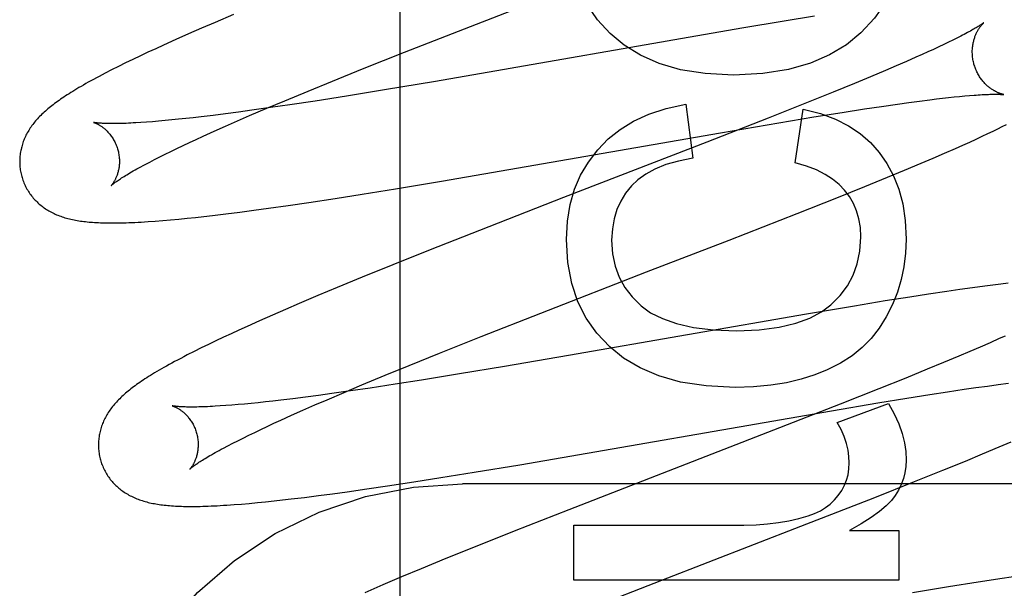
# Model space of a CAD drawing. Header units: inches. Extents: x 0 to 268, y 0 to 174.
# Tile 47 of 92: x 90.963 to 91.161, y 88.254 to 88.368. Entities that reach past the tile are written whole.
import ezdxf

# ---------------------------------------------------------------- set-up
doc = ezdxf.new("R2010")
doc.units = ezdxf.units.IN
doc.header["$LTSCALE"] = 14.749625
doc.header["$MEASUREMENT"] = 0
doc.linetypes.add('HIDDEN', pattern=[0.2, 0.1, -0.1])
doc.layers.add('DEFAULT_2', color=8, linetype='HIDDEN')

msp = doc.modelspace()

# ---------------------------------------------------------------- linework, layer by layer
at = {"layer": 'DEFAULT_2', "color": 8, "linetype": 'HIDDEN'}
for p, q in [((91.03969, 84.80595), (91.03969, 90.30645)), ((91.05255, 88.366), (91.08048, 88.37683)), ((91.00625, 88.36883), (91.00255, 88.36726)), ((91.12272, 88.36849), (91.11666, 88.36751)), ((90.99985, 88.3661), (90.99724, 88.36495)), ((91.00255, 88.36726), (90.99985, 88.3661)), ((91.04055, 88.36129), (91.05255, 88.366)), ((91.10819, 88.36609), (91.04674, 88.35544)), ((91.11666, 88.36751), (91.10819, 88.36609)), ((90.99469, 88.36383), (90.99224, 88.36272)), ((90.99724, 88.36495), (90.99469, 88.36383)), ((91.1505, 88.36371), (91.14961, 88.36328)), ((91.15132, 88.36412), (91.1505, 88.36371)), ((91.15208, 88.36451), (91.15132, 88.36412)), ((90.99065, 88.362), (90.9891, 88.36128)), ((90.99224, 88.36272), (90.99065, 88.362)), ((91.14661, 88.36186), (91.14549, 88.36135)), ((91.14767, 88.36235), (91.14661, 88.36186)), ((91.14867, 88.36283), (91.14767, 88.36235)), ((91.14961, 88.36328), (91.14867, 88.36283)), ((90.98608, 88.35985), (90.98461, 88.35914)), ((90.98758, 88.36056), (90.98608, 88.35985)), ((90.9891, 88.36128), (90.98758, 88.36056)), ((91.03214, 88.35794), (91.04055, 88.36129)), ((91.1431, 88.36028), (91.14117, 88.35943)), ((91.14432, 88.36083), (91.1431, 88.36028)), ((91.14549, 88.36135), (91.14432, 88.36083)), ((90.98319, 88.35844), (90.98182, 88.35775)), ((90.98461, 88.35914), (90.98319, 88.35844)), ((91.02607, 88.35549), (91.03214, 88.35794)), ((91.13913, 88.35855), (91.13698, 88.35763)), ((91.14117, 88.35943), (91.13913, 88.35855)), ((90.98182, 88.35775), (90.98053, 88.35709)), ((91.13395, 88.35636), (91.13075, 88.35503)), ((91.13698, 88.35763), (91.13395, 88.35636)), ((91.0212, 88.3535), (91.02607, 88.35549)), ((91.04674, 88.35544), (91.03655, 88.35374)), ((91.13075, 88.35503), (91.12651, 88.3533)), ((91.01652, 88.35156), (91.0212, 88.3535)), ((91.02891, 88.3525), (91.02261, 88.35151)), ((91.03655, 88.35374), (91.02891, 88.3525)), ((91.12651, 88.3533), (91.12112, 88.35113)), ((91.14589, 88.35176), (91.14719, 88.35192)), ((91.14719, 88.35192), (91.14845, 88.35207)), ((91.14845, 88.35207), (91.14964, 88.3522)), ((91.14964, 88.3522), (91.15078, 88.35232)), ((91.15078, 88.35232), (91.15186, 88.35243)), ((91.15186, 88.35243), (91.15288, 88.35253)), ((91.15288, 88.35253), (91.15384, 88.35261)), ((91.00949, 88.34858), (91.01293, 88.35005)), ((91.01369, 88.35018), (91.00996, 88.34966)), ((91.01293, 88.35005), (91.01652, 88.35156)), ((91.01757, 88.35075), (91.01369, 88.35018)), ((91.02261, 88.35151), (91.01757, 88.35075)), ((91.09694, 88.35091), (91.09835, 88.34004)), ((91.12112, 88.35113), (91.11346, 88.34809)), ((91.12832, 88.34923), (91.13278, 88.34992)), ((91.13278, 88.34992), (91.13617, 88.35043)), ((91.13617, 88.35043), (91.13938, 88.35089)), ((91.13938, 88.35089), (91.14166, 88.35121)), ((91.14166, 88.35121), (91.14383, 88.3515)), ((91.14383, 88.3515), (91.14589, 88.35176)), ((90.9967, 88.348), (90.99525, 88.34785)), ((90.99819, 88.34816), (90.9967, 88.348)), ((90.99974, 88.34834), (90.99819, 88.34816)), ((91.00214, 88.34863), (90.99974, 88.34834)), ((91.00465, 88.34895), (91.00214, 88.34863)), ((91.00726, 88.34929), (91.00465, 88.34895)), ((91.00702, 88.34751), (91.00949, 88.34858)), ((91.00996, 88.34966), (91.00726, 88.34929)), ((91.11346, 88.34809), (91.10114, 88.34327)), ((91.11562, 88.34716), (91.12264, 88.34832)), ((91.11886, 88.33912), (91.12051, 88.34987)), ((91.12264, 88.34832), (91.12832, 88.34923)), ((90.98882, 88.34727), (90.9877, 88.3472)), ((90.99, 88.34736), (90.98882, 88.34727)), ((90.99123, 88.34746), (90.99, 88.34736)), ((90.99252, 88.34758), (90.99123, 88.34746)), ((90.99386, 88.34771), (90.99252, 88.34758)), ((90.99525, 88.34785), (90.99386, 88.34771)), ((91.00235, 88.34545), (91.00464, 88.34646)), ((91.00464, 88.34646), (91.00702, 88.34751)), ((91.10388, 88.34516), (91.11562, 88.34716)), ((91.15855, 88.34549), (91.15951, 88.34596)), ((91.15951, 88.34596), (91.16041, 88.34641)), ((91.16041, 88.34641), (91.16124, 88.34684)), ((90.99877, 88.34382), (91.00017, 88.34446)), ((91.00017, 88.34446), (91.00235, 88.34545)), ((91.04793, 88.33545), (91.10388, 88.34516)), ((91.15518, 88.3439), (91.15639, 88.34446)), ((91.15639, 88.34446), (91.15751, 88.34499)), ((91.15751, 88.34499), (91.15855, 88.34549)), ((90.99369, 88.34142), (90.99488, 88.342)), ((90.99488, 88.342), (90.99613, 88.34259)), ((90.99613, 88.34259), (90.99743, 88.3432)), ((90.99743, 88.3432), (90.99877, 88.34382)), ((91.10114, 88.34327), (91.07241, 88.33215)), ((91.14882, 88.34105), (91.15103, 88.34202)), ((91.15103, 88.34202), (91.15247, 88.34267)), ((91.15247, 88.34267), (91.15387, 88.3433)), ((91.15387, 88.3433), (91.15518, 88.3439)), ((90.99043, 88.3398), (90.99147, 88.34032)), ((90.99147, 88.34032), (90.99255, 88.34086)), ((90.99255, 88.34086), (90.99369, 88.34142)), ((91.14414, 88.33905), (91.14652, 88.34006)), ((91.14652, 88.34006), (91.14882, 88.34105)), ((90.98855, 88.33881), (90.98946, 88.33929)), ((90.98946, 88.33929), (90.99043, 88.3398)), ((91.14083, 88.33766), (91.14414, 88.33905)), ((91.13287, 88.3344), (91.13738, 88.33624)), ((91.13738, 88.33624), (91.14083, 88.33766)), ((91.03876, 88.33393), (91.04793, 88.33545)), ((91.12722, 88.33213), (91.13287, 88.3344)), ((91.02663, 88.33199), (91.03206, 88.33285)), ((91.03206, 88.33285), (91.03876, 88.33393)), ((91.07241, 88.33215), (91.05557, 88.32558)), ((91.11928, 88.32899), (91.12722, 88.33213)), ((91.01325, 88.33002), (91.01724, 88.33059)), ((91.01724, 88.33059), (91.02134, 88.33119)), ((91.02134, 88.33119), (91.02663, 88.33199)), ((90.99693, 88.32801), (90.99861, 88.32818)), ((90.99861, 88.32818), (91.00032, 88.32837)), ((91.00032, 88.32837), (91.00206, 88.32857)), ((91.00206, 88.32857), (91.00474, 88.3289)), ((91.00474, 88.3289), (91.0075, 88.32925)), ((91.0075, 88.32925), (91.01034, 88.32962)), ((91.01034, 88.32962), (91.01325, 88.33002)), ((91.10562, 88.32365), (91.11928, 88.32899)), ((90.99055, 88.32744), (90.99207, 88.32756)), ((90.99207, 88.32756), (90.99365, 88.32769)), ((90.99365, 88.32769), (90.99527, 88.32784)), ((90.99527, 88.32784), (90.99693, 88.32801)), ((91.05557, 88.32558), (91.04569, 88.32168)), ((91.08909, 88.31726), (91.10562, 88.32365)), ((91.04569, 88.32168), (91.03823, 88.3187)), ((91.03823, 88.3187), (91.03204, 88.31619)), ((91.06789, 88.30903), (91.08909, 88.31726)), ((91.03204, 88.31619), (91.02705, 88.31413)), ((91.15692, 88.31443), (91.15446, 88.3141)), ((91.15853, 88.31464), (91.15692, 88.31443)), ((91.16011, 88.31483), (91.15853, 88.31464)), ((91.16161, 88.31501), (91.16011, 88.31483)), ((91.02318, 88.31252), (91.01943, 88.31093)), ((91.02705, 88.31413), (91.02318, 88.31252)), ((91.14563, 88.31281), (91.14185, 88.31223)), ((91.14927, 88.31336), (91.14563, 88.31281)), ((91.15191, 88.31374), (91.14927, 88.31336)), ((91.15446, 88.3141), (91.15191, 88.31374)), ((91.01943, 88.31093), (91.0167, 88.30976)), ((91.1308, 88.31044), (91.12113, 88.30881)), ((91.13694, 88.31145), (91.1308, 88.31044)), ((91.14185, 88.31223), (91.13694, 88.31145)), ((91.01404, 88.30861), (91.01146, 88.30747)), ((91.0167, 88.30976), (91.01404, 88.30861)), ((91.05593, 88.30433), (91.06789, 88.30903)), ((91.12113, 88.30881), (91.0734, 88.3005)), ((91.01146, 88.30747), (91.00896, 88.30635)), ((91.00576, 88.30489), (91.00422, 88.30418)), ((91.00734, 88.30562), (91.00576, 88.30489)), ((91.00896, 88.30635), (91.00734, 88.30562)), ((91.00125, 88.30276), (90.99979, 88.30205)), ((91.00272, 88.30347), (91.00125, 88.30276)), ((91.00422, 88.30418), (91.00272, 88.30347)), ((91.04755, 88.30099), (91.05593, 88.30433)), ((91.15795, 88.30307), (91.15597, 88.30221)), ((91.15981, 88.3039), (91.15795, 88.30307)), ((91.16099, 88.30443), (91.15981, 88.3039)), ((90.99836, 88.30134), (90.99698, 88.30063)), ((90.99979, 88.30205), (90.99836, 88.30134)), ((91.0415, 88.29855), (91.04755, 88.30099)), ((91.15388, 88.30131), (91.15169, 88.30038)), ((91.15597, 88.30221), (91.15388, 88.30131)), ((91.03666, 88.29657), (91.0415, 88.29855)), ((91.0734, 88.3005), (91.06059, 88.29832)), ((91.14861, 88.2991), (91.14536, 88.29776)), ((91.15169, 88.30038), (91.14861, 88.2991)), ((91.05156, 88.29682), (91.04394, 88.29559)), ((91.06059, 88.29832), (91.05156, 88.29682)), ((91.14536, 88.29776), (91.14108, 88.29601)), ((91.02843, 88.29313), (91.032, 88.29464)), ((91.032, 88.29464), (91.03666, 88.29657)), ((91.03869, 88.29477), (91.03363, 88.294)), ((91.04394, 88.29559), (91.03869, 88.29477)), ((91.14108, 88.29601), (91.13563, 88.29383)), ((91.15741, 88.29441), (91.15959, 88.2947)), ((91.15959, 88.2947), (91.16164, 88.29497)), ((91.02599, 88.2929), (91.02328, 88.29253)), ((91.02501, 88.29167), (91.02843, 88.29313)), ((91.02974, 88.29343), (91.02599, 88.2929)), ((91.03363, 88.294), (91.02974, 88.29343)), ((91.13563, 88.29383), (91.12793, 88.29078)), ((91.14126, 88.29198), (91.14588, 88.29271)), ((91.14588, 88.29271), (91.14939, 88.29325)), ((91.14939, 88.29325), (91.15274, 88.29375)), ((91.15274, 88.29375), (91.15513, 88.29409)), ((91.15513, 88.29409), (91.15741, 88.29441)), ((91.00716, 88.29068), (91.00592, 88.29058)), ((91.00846, 88.2908), (91.00716, 88.29068)), ((91.00981, 88.29093), (91.00846, 88.2908)), ((91.01121, 88.29107), (91.00981, 88.29093)), ((91.01266, 88.29123), (91.01121, 88.29107)), ((91.01417, 88.29139), (91.01266, 88.29123)), ((91.01572, 88.29157), (91.01417, 88.29139)), ((91.01814, 88.29187), (91.01572, 88.29157)), ((91.02066, 88.29218), (91.01814, 88.29187)), ((91.02328, 88.29253), (91.02066, 88.29218)), ((91.02255, 88.29061), (91.02501, 88.29167)), ((91.12793, 88.29078), (91.11451, 88.28554)), ((91.12613, 88.28947), (91.13542, 88.29103)), ((91.12733, 88.28712), (91.13758, 88.29093)), ((91.13542, 88.29103), (91.14126, 88.29198)), ((91.00474, 88.29049), (91.00361, 88.29041)), ((91.00592, 88.29058), (91.00474, 88.29049)), ((91.01791, 88.28856), (91.02018, 88.28957)), ((91.02018, 88.28957), (91.02255, 88.29061)), ((91.06368, 88.27865), (91.12613, 88.28947)), ((91.01302, 88.28632), (91.01436, 88.28694)), ((91.01436, 88.28694), (91.01575, 88.28757)), ((91.01575, 88.28757), (91.01791, 88.28856)), ((91.00932, 88.28455), (91.0105, 88.28512)), ((91.0105, 88.28512), (91.01174, 88.28571)), ((91.01174, 88.28571), (91.01302, 88.28632)), ((91.11451, 88.28554), (91.07347, 88.26962)), ((91.00513, 88.28244), (91.00609, 88.28294)), ((91.00609, 88.28294), (91.00711, 88.28346)), ((91.00711, 88.28346), (91.00819, 88.28399)), ((91.00819, 88.28399), (91.00932, 88.28455)), ((91.1598, 88.2822), (91.16219, 88.28322)), ((91.00422, 88.28196), (91.00513, 88.28244)), ((91.153, 88.27938), (91.15647, 88.28081)), ((91.15647, 88.28081), (91.1598, 88.2822)), ((91.14848, 88.27754), (91.153, 88.27938)), ((91.04782, 88.27605), (91.05452, 88.27713)), ((91.05452, 88.27713), (91.06368, 88.27865)), ((91.14279, 88.27525), (91.14848, 88.27754)), ((91.03711, 88.27439), (91.04239, 88.2752)), ((91.04239, 88.2752), (91.04782, 88.27605)), ((91.13482, 88.2721), (91.14279, 88.27525)), ((91.02611, 88.27283), (91.02901, 88.27322)), ((91.02901, 88.27322), (91.033, 88.27379)), ((91.033, 88.27379), (91.03711, 88.27439)), ((91.52719, 88.27478), (91.05219, 88.27478)), ((91.00942, 88.2709), (91.01104, 88.27105)), ((91.01104, 88.27105), (91.0127, 88.27121)), ((91.0127, 88.27121), (91.01438, 88.27139)), ((91.01438, 88.27139), (91.01609, 88.27158)), ((91.01609, 88.27158), (91.01783, 88.27178)), ((91.01783, 88.27178), (91.02051, 88.2721)), ((91.02051, 88.2721), (91.02327, 88.27245)), ((91.02327, 88.27245), (91.02611, 88.27283)), ((91.12001, 88.26632), (91.13482, 88.2721)), ((91.00636, 88.27065), (91.00785, 88.27077)), ((91.00785, 88.27077), (91.00942, 88.2709)), ((91.07347, 88.26962), (91.06251, 88.2653)), ((91.06251, 88.2653), (91.05505, 88.26232)), ((91.07447, 88.25551), (91.07447, 88.26656)), ((91.07447, 88.26656), (91.1086, 88.26656)), ((91.09216, 88.25554), (91.12001, 88.26632)), ((91.12978, 88.26545), (91.13967, 88.26545)), ((91.13967, 88.26545), (91.13967, 88.25551)), ((91.05505, 88.26232), (91.04886, 88.25982)), ((91.04886, 88.25982), (91.04385, 88.25776)), ((91.04385, 88.25776), (91.03997, 88.25615)), ((91.03997, 88.25615), (91.03621, 88.25456)), ((91.13967, 88.25551), (91.07447, 88.25551)), ((91.07774, 88.24992), (91.09216, 88.25554)), ((91.1556, 88.25512), (91.14963, 88.25415)), ((91.16036, 88.25586), (91.1556, 88.25512)), ((91.16401, 88.25641), (91.16036, 88.25586)), ((91.03621, 88.25456), (91.03256, 88.253)), ((91.14963, 88.25415), (91.14241, 88.25295))]:
    msp.add_line(p, q, dxfattribs=at)
for points in [[(91.08178, 88.36503), (91.07921, 88.36781), (91.07707, 88.37094), (91.07537, 88.37437), (91.07411, 88.37825), (91.07332, 88.38272), (91.073, 88.38774)], [(91.14114, 88.38713), (91.14083, 88.38254), (91.14004, 88.37837), (91.13878, 88.37466), (91.13704, 88.37129), (91.13479, 88.36811), (91.13204, 88.36517)], [(91.15668, 88.36719), (91.15667, 88.36719), (91.15666, 88.36717), (91.15664, 88.36716), (91.1566, 88.36713), (91.15656, 88.3671), (91.15651, 88.36706), (91.15645, 88.36702), (91.15638, 88.36697), (91.1563, 88.36691), (91.1562, 88.36685), (91.1561, 88.36678), (91.15598, 88.3667), (91.15585, 88.36662), (91.1557, 88.36652), (91.15554, 88.36642), (91.15537, 88.36632), (91.15518, 88.3662), (91.15498, 88.36608), (91.15476, 88.36595), (91.15452, 88.36582), (91.15427, 88.36568), (91.154, 88.36553), (91.15372, 88.36538), (91.15343, 88.36522), (91.15312, 88.36505), (91.15279, 88.36487), (91.15244, 88.3647), (91.15208, 88.36451)], [(91.15473, 88.3589), (91.15468, 88.3591), (91.15463, 88.35933), (91.15458, 88.35957), (91.15453, 88.3598), (91.15449, 88.36004), (91.15446, 88.36027), (91.15444, 88.36051), (91.15442, 88.36074), (91.15441, 88.36097), (91.1544, 88.3612), (91.1544, 88.36143), (91.1544, 88.36166), (91.15442, 88.36188), (91.15443, 88.3621), (91.15445, 88.36232), (91.15448, 88.36253), (91.15451, 88.36274), (91.15454, 88.36295), (91.15458, 88.36315), (91.15462, 88.36334), (91.15467, 88.36353), (91.15472, 88.36372), (91.15477, 88.3639), (91.15482, 88.36407), (91.15488, 88.36424), (91.15493, 88.36441), (91.15499, 88.36457), (91.15506, 88.36472), (91.15512, 88.36487), (91.15518, 88.36502), (91.15525, 88.36516), (91.15531, 88.36529), (91.15538, 88.36542), (91.15545, 88.36554), (91.15551, 88.36566), (91.15558, 88.36578), (91.15564, 88.36589), (91.15571, 88.36599), (91.15578, 88.3661), (91.15584, 88.36619), (91.1559, 88.36629), (91.15597, 88.36637), (91.15603, 88.36646), (91.15609, 88.36654), (91.15615, 88.36661), (91.15621, 88.36669), (91.15626, 88.36675), (91.15632, 88.36682), (91.15637, 88.36687), (91.15642, 88.36693), (91.15646, 88.36698), (91.1565, 88.36702), (91.15654, 88.36706), (91.15658, 88.36709), (91.15661, 88.36712), (91.15663, 88.36715), (91.15665, 88.36717), (91.15667, 88.36718), (91.15668, 88.36719), (91.15668, 88.3672)], [(91.10652, 88.35668), (91.10086, 88.35701), (91.09587, 88.35778), (91.09159, 88.35902), (91.08789, 88.36067), (91.0846, 88.36267), (91.08178, 88.36503)], [(91.13204, 88.36517), (91.12915, 88.36278), (91.12577, 88.36076), (91.12194, 88.35908), (91.11751, 88.35781), (91.11236, 88.35702), (91.10652, 88.35668)], [(91.16068, 88.3528), (91.16069, 88.3528), (91.16068, 88.3528), (91.16066, 88.3528), (91.16064, 88.35281), (91.16061, 88.35282), (91.16057, 88.35282), (91.16053, 88.35283), (91.16048, 88.35285), (91.16043, 88.35286), (91.16037, 88.35288), (91.16031, 88.35289), (91.16024, 88.35292), (91.16016, 88.35294), (91.16008, 88.35297), (91.16, 88.353), (91.15991, 88.35303), (91.15982, 88.35306), (91.15973, 88.3531), (91.15963, 88.35314), (91.15953, 88.35318), (91.15943, 88.35323), (91.15932, 88.35328), (91.15922, 88.35333), (91.1591, 88.35339), (91.15899, 88.35345), (91.15888, 88.35352), (91.15876, 88.35358), (91.15864, 88.35366), (91.15851, 88.35373), (91.15839, 88.35381), (91.15826, 88.3539), (91.15813, 88.35399), (91.158, 88.35409), (91.15787, 88.35419), (91.15774, 88.35429), (91.1576, 88.35441), (91.15747, 88.35452), (91.15733, 88.35464), (91.15719, 88.35477), (91.15706, 88.35491), (91.15692, 88.35505), (91.15678, 88.35519), (91.15665, 88.35534), (91.15651, 88.3555), (91.15638, 88.35567), (91.15625, 88.35583), (91.15612, 88.35601), (91.15599, 88.35619), (91.15587, 88.35637), (91.15575, 88.35656), (91.15563, 88.35676), (91.15552, 88.35696), (91.15541, 88.35716), (91.15531, 88.35737), (91.15521, 88.35759), (91.15512, 88.3578), (91.15503, 88.35802), (91.15494, 88.35824), (91.15487, 88.35847), (91.15479, 88.3587), (91.15473, 88.3589)], [(90.98053, 88.35709), (90.97992, 88.35677), (90.97932, 88.35645), (90.97875, 88.35615), (90.97819, 88.35585), (90.97766, 88.35555), (90.97714, 88.35527), (90.97665, 88.35499), (90.97617, 88.35472), (90.97571, 88.35445), (90.97526, 88.35419), (90.97484, 88.35394), (90.97443, 88.35369), (90.97403, 88.35345), (90.97364, 88.35321), (90.97327, 88.35297), (90.97291, 88.35274), (90.97256, 88.35252), (90.97222, 88.35229), (90.97189, 88.35207), (90.97157, 88.35185), (90.97126, 88.35163), (90.97096, 88.35142), (90.97066, 88.3512), (90.97037, 88.35099), (90.97009, 88.35078), (90.96982, 88.35057), (90.96955, 88.35035), (90.96929, 88.35014), (90.96903, 88.34993), (90.96878, 88.34971)], [(91.15384, 88.35261), (91.15474, 88.35268), (91.15517, 88.35271), (91.15558, 88.35274), (91.15597, 88.35277), (91.15635, 88.35279), (91.1567, 88.35281), (91.15703, 88.35282), (91.15734, 88.35284), (91.15764, 88.35285), (91.15792, 88.35286), (91.15818, 88.35286), (91.15843, 88.35287), (91.15866, 88.35287), (91.15888, 88.35287), (91.15909, 88.35287), (91.15928, 88.35287), (91.15946, 88.35287), (91.15963, 88.35287), (91.15978, 88.35286), (91.15992, 88.35286), (91.16005, 88.35285), (91.16016, 88.35285), (91.16026, 88.35284), (91.16035, 88.35283), (91.16043, 88.35283), (91.1605, 88.35282), (91.16056, 88.35282), (91.1606, 88.35281), (91.16064, 88.35281), (91.16066, 88.3528), (91.16068, 88.3528), (91.16068, 88.3528)], [(91.07932, 88.34176), (91.0814, 88.34392), (91.0838, 88.34583), (91.08647, 88.34749), (91.08951, 88.3489), (91.09301, 88.35004), (91.09694, 88.35091)], [(90.96878, 88.34971), (90.96853, 88.3495), (90.96829, 88.34928), (90.96806, 88.34907), (90.96783, 88.34885), (90.9676, 88.34863), (90.96738, 88.34841), (90.96717, 88.34818), (90.96696, 88.34796), (90.96676, 88.34773), (90.96656, 88.34751), (90.96637, 88.34728), (90.96619, 88.34705), (90.96601, 88.34681), (90.96583, 88.34658), (90.96566, 88.34635), (90.9655, 88.34611), (90.96534, 88.34587), (90.96519, 88.34562), (90.96505, 88.34538), (90.96491, 88.34513), (90.96477, 88.34488), (90.96464, 88.34464), (90.96452, 88.34439), (90.96441, 88.34414), (90.9643, 88.34389), (90.9642, 88.34364), (90.9641, 88.34338), (90.96401, 88.34313), (90.96393, 88.34288), (90.96385, 88.34262), (90.96378, 88.34236), (90.96371, 88.3421), (90.96365, 88.34183), (90.96359, 88.34157), (90.96354, 88.3413), (90.9635, 88.34103), (90.96346, 88.34076), (90.96343, 88.34049), (90.96341, 88.34021), (90.96339, 88.33994), (90.96338, 88.33966), (90.96338, 88.33939), (90.96338, 88.33911), (90.96339, 88.33883), (90.96341, 88.33855), (90.96343, 88.33828), (90.96346, 88.338), (90.9635, 88.33772), (90.96355, 88.33745), (90.9636, 88.33717), (90.96366, 88.3369), (90.96372, 88.33663), (90.96378, 88.3364)], [(91.12051, 88.34987), (91.12393, 88.34899), (91.12697, 88.34788), (91.1296, 88.34654), (91.1319, 88.34498), (91.13395, 88.3432), (91.13572, 88.3412)], [(90.97821, 88.34722), (90.9782, 88.34722), (90.97819, 88.34722), (90.97819, 88.34722), (90.97821, 88.34722), (90.97823, 88.34721), (90.97826, 88.3472), (90.97829, 88.34719), (90.97834, 88.34718), (90.97839, 88.34716), (90.97844, 88.34714), (90.9785, 88.34712), (90.97857, 88.34709), (90.97864, 88.34706), (90.97872, 88.34703), (90.9788, 88.34699), (90.97889, 88.34695), (90.97898, 88.34691), (90.97907, 88.34686), (90.97917, 88.34681), (90.97927, 88.34675), (90.97937, 88.34669), (90.97948, 88.34662), (90.97959, 88.34655), (90.9797, 88.34648), (90.97982, 88.3464), (90.97994, 88.34632), (90.98006, 88.34623), (90.98018, 88.34613), (90.9803, 88.34603), (90.98043, 88.34593), (90.98056, 88.34581), (90.98069, 88.34569), (90.98082, 88.34557), (90.98095, 88.34544), (90.98108, 88.3453), (90.98121, 88.34515), (90.98134, 88.345), (90.98147, 88.34484), (90.9816, 88.34468), (90.98173, 88.3445), (90.98186, 88.34432), (90.98198, 88.34413), (90.98211, 88.34394), (90.98222, 88.34374), (90.98234, 88.34354), (90.98245, 88.34333), (90.98255, 88.34311), (90.98265, 88.34289), (90.98275, 88.34266), (90.98283, 88.34243), (90.98292, 88.3422), (90.98299, 88.34196), (90.98305, 88.34175)], [(90.9877, 88.3472), (90.98665, 88.34713), (90.98614, 88.34711), (90.98565, 88.34708), (90.98518, 88.34706), (90.98472, 88.34704), (90.98427, 88.34703), (90.98385, 88.34701), (90.98344, 88.347), (90.98304, 88.34699), (90.98266, 88.34699), (90.9823, 88.34699), (90.98195, 88.34699), (90.98162, 88.34699), (90.98131, 88.34699), (90.98101, 88.347), (90.98073, 88.347), (90.98047, 88.34701), (90.98022, 88.34702), (90.97999, 88.34703), (90.97977, 88.34705), (90.97957, 88.34706), (90.97939, 88.34707), (90.97922, 88.34709), (90.97906, 88.3471), (90.97892, 88.34712), (90.9788, 88.34713), (90.97868, 88.34714), (90.97858, 88.34716), (90.97849, 88.34717), (90.97841, 88.34718), (90.97835, 88.34719), (90.9783, 88.3472), (90.97825, 88.34721), (90.97822, 88.34722), (90.97821, 88.34722)], [(90.98305, 88.34175), (90.98311, 88.34154), (90.98317, 88.3413), (90.98322, 88.34106), (90.98326, 88.34082), (90.98329, 88.34057), (90.98332, 88.34033), (90.98335, 88.34009), (90.98336, 88.33985), (90.98337, 88.33962), (90.98337, 88.33939), (90.98337, 88.33916), (90.98336, 88.33894), (90.98334, 88.33872), (90.98332, 88.3385), (90.9833, 88.33829), (90.98327, 88.33809), (90.98323, 88.33789), (90.98319, 88.3377), (90.98315, 88.33751), (90.98311, 88.33733), (90.98306, 88.33716), (90.98301, 88.33699), (90.98296, 88.33683), (90.98291, 88.33667), (90.98285, 88.33652), (90.9828, 88.33637), (90.98274, 88.33624), (90.98268, 88.3361), (90.98262, 88.33598), (90.98256, 88.33585), (90.98251, 88.33574), (90.98245, 88.33563), (90.98239, 88.33552), (90.98233, 88.33542), (90.98228, 88.33533), (90.98222, 88.33524), (90.98217, 88.33515), (90.98211, 88.33507), (90.98206, 88.335), (90.98202, 88.33493), (90.98197, 88.33487), (90.98193, 88.33481), (90.98189, 88.33476), (90.98185, 88.33471), (90.98181, 88.33467), (90.98178, 88.33464), (90.98176, 88.33461), (90.98174, 88.33459), (90.98172, 88.33457), (90.98171, 88.33456), (90.98171, 88.33456)], [(91.073, 88.32377), (91.07321, 88.32743), (91.07376, 88.3308), (91.07464, 88.33383), (91.07586, 88.33663), (91.07742, 88.33928), (91.07932, 88.34176)], [(91.09835, 88.34004), (91.09545, 88.33948), (91.09291, 88.33877), (91.09074, 88.33788), (91.0889, 88.33687), (91.08734, 88.33575), (91.08607, 88.33452)], [(91.13572, 88.3412), (91.13728, 88.33899), (91.13859, 88.33653), (91.13965, 88.33386), (91.14045, 88.33089), (91.14094, 88.32754), (91.14114, 88.32384)], [(90.98171, 88.33456), (90.98172, 88.33457), (90.98174, 88.33458), (90.98176, 88.3346), (90.98179, 88.33463), (90.98183, 88.33467), (90.98188, 88.33471), (90.98194, 88.33476), (90.98201, 88.33482), (90.98209, 88.33488), (90.98219, 88.33496), (90.98229, 88.33503), (90.98241, 88.33512), (90.98254, 88.33522), (90.98268, 88.33532), (90.98283, 88.33543), (90.983, 88.33554), (90.98318, 88.33567), (90.98338, 88.3358), (90.98359, 88.33594), (90.98382, 88.33609), (90.98406, 88.33624), (90.98431, 88.3364), (90.98458, 88.33657), (90.98487, 88.33674), (90.98517, 88.33692), (90.98548, 88.33711), (90.98581, 88.3373), (90.98616, 88.3375), (90.98652, 88.3377), (90.9869, 88.33791), (90.98729, 88.33813), (90.98769, 88.33835), (90.98811, 88.33858), (90.98855, 88.33881)], [(91.12874, 88.33366), (91.12767, 88.33479), (91.12637, 88.33584), (91.12487, 88.33681), (91.12314, 88.3377), (91.12113, 88.33846), (91.11886, 88.33912)], [(90.96378, 88.3364), (90.96385, 88.33617), (90.96393, 88.3359), (90.96402, 88.33564), (90.96412, 88.33538), (90.96422, 88.33512), (90.96433, 88.33486), (90.96445, 88.33461), (90.96457, 88.33436), (90.9647, 88.33411), (90.96484, 88.33387), (90.96498, 88.33363), (90.96512, 88.3334), (90.96527, 88.33317), (90.96543, 88.33294), (90.96559, 88.33272), (90.96576, 88.3325), (90.96593, 88.33229), (90.9661, 88.33208), (90.96628, 88.33187), (90.96647, 88.33167), (90.96666, 88.33148), (90.96685, 88.33129), (90.96704, 88.33111), (90.96724, 88.33093), (90.96745, 88.33075), (90.96766, 88.33058), (90.96787, 88.33042), (90.96808, 88.33025), (90.96831, 88.3301), (90.96853, 88.32994), (90.96876, 88.32979), (90.969, 88.32964), (90.96924, 88.3295), (90.96949, 88.32936), (90.96974, 88.32923), (90.97, 88.3291), (90.97026, 88.32897), (90.97052, 88.32885), (90.97078, 88.32874), (90.97105, 88.32863), (90.97133, 88.32852), (90.9716, 88.32842), (90.97188, 88.32832), (90.97217, 88.32823), (90.97246, 88.32814), (90.97275, 88.32805), (90.97305, 88.32797), (90.97335, 88.32789), (90.97365, 88.32782), (90.97396, 88.32775), (90.97428, 88.32769), (90.97459, 88.32763), (90.97491, 88.32757), (90.97524, 88.32752), (90.97557, 88.32747), (90.9759, 88.32742), (90.97624, 88.32738), (90.97658, 88.32734), (90.97693, 88.3273), (90.97728, 88.32727), (90.97764, 88.32724), (90.97801, 88.32721), (90.97838, 88.32718), (90.97876, 88.32716), (90.97915, 88.32714), (90.97955, 88.32712), (90.97996, 88.32711), (90.98038, 88.3271), (90.98081, 88.32709), (90.98125, 88.32708), (90.9817, 88.32708), (90.98217, 88.32708), (90.98264, 88.32708), (90.98314, 88.32708), (90.98365, 88.32709), (90.98418, 88.32711), (90.98472, 88.32712), (90.98529, 88.32714), (90.98588, 88.32716), (90.98648, 88.32719), (90.98711, 88.32722), (90.98776, 88.32726), (90.98842, 88.3273), (90.98911, 88.32734), (90.99055, 88.32744)], [(91.08607, 88.33452), (91.08487, 88.33304), (91.08389, 88.33144), (91.08312, 88.32975), (91.08256, 88.32791), (91.08222, 88.32587), (91.08208, 88.32365)], [(91.13206, 88.32427), (91.13195, 88.32615), (91.13166, 88.32789), (91.1312, 88.32948), (91.13056, 88.33095), (91.12974, 88.33235), (91.12874, 88.33366)], [(91.12605, 88.31068), (91.12788, 88.31252), (91.12938, 88.31449), (91.13052, 88.31659), (91.13134, 88.31889), (91.13186, 88.32145), (91.13206, 88.32427)], [(91.08171, 88.30223), (91.07912, 88.30498), (91.07698, 88.30802), (91.0753, 88.3113), (91.07407, 88.31497), (91.07331, 88.31914), (91.073, 88.32377)], [(91.08208, 88.32365), (91.08228, 88.32092), (91.08278, 88.31843), (91.08359, 88.3162), (91.08472, 88.31417), (91.0862, 88.31225), (91.08801, 88.31048)], [(91.14114, 88.32384), (91.14102, 88.32103), (91.14069, 88.31832), (91.14014, 88.31573), (91.13938, 88.31321), (91.13838, 88.31071), (91.13715, 88.30824)], [(91.08801, 88.31048), (91.08988, 88.3091), (91.09224, 88.30792), (91.09507, 88.30691), (91.09846, 88.30615), (91.10249, 88.30568), (91.10713, 88.30548)], [(91.10713, 88.30548), (91.11169, 88.30568), (91.11565, 88.30617), (91.119, 88.30697), (91.12181, 88.30801), (91.12417, 88.30924), (91.12605, 88.31068)], [(91.13715, 88.30824), (91.13574, 88.30599), (91.13413, 88.30394), (91.13233, 88.30211), (91.13029, 88.30046), (91.12794, 88.29896), (91.1253, 88.29762)], [(90.99698, 88.30063), (90.99631, 88.30029), (90.99566, 88.29995), (90.99504, 88.29962), (90.99444, 88.2993), (90.99387, 88.29899), (90.99332, 88.29869), (90.99279, 88.29839), (90.99228, 88.29811), (90.99179, 88.29783), (90.99133, 88.29756), (90.99087, 88.29729), (90.99044, 88.29703), (90.99002, 88.29678), (90.98962, 88.29653), (90.98923, 88.29629), (90.98885, 88.29605), (90.98849, 88.29582), (90.98814, 88.29559), (90.9878, 88.29536), (90.98747, 88.29513), (90.98714, 88.29491), (90.98683, 88.29469), (90.98653, 88.29447), (90.98623, 88.29425), (90.98594, 88.29403), (90.98566, 88.29382), (90.98539, 88.2936), (90.98513, 88.29339), (90.98487, 88.29317), (90.98461, 88.29296)], [(91.10682, 88.29412), (91.101, 88.29444), (91.09588, 88.2952), (91.09152, 88.29642), (91.08777, 88.29803), (91.08448, 88.29996), (91.08171, 88.30223)], [(91.1253, 88.29762), (91.12281, 88.29662), (91.12009, 88.29578), (91.11715, 88.29508), (91.11397, 88.29456), (91.11052, 88.29425), (91.10682, 88.29412)], [(90.98461, 88.29296), (90.98436, 88.29274), (90.98412, 88.29253), (90.98388, 88.29231), (90.98365, 88.29209), (90.98343, 88.29187), (90.98321, 88.29165), (90.98299, 88.29143), (90.98278, 88.2912), (90.98258, 88.29098), (90.98238, 88.29075), (90.98219, 88.29052), (90.982, 88.29029), (90.98182, 88.29006), (90.98165, 88.28982), (90.98148, 88.28959), (90.98131, 88.28935), (90.98115, 88.28911), (90.981, 88.28886), (90.98085, 88.28862), (90.98071, 88.28837), (90.98058, 88.28812), (90.98045, 88.28787), (90.98033, 88.28762), (90.98021, 88.28737), (90.9801, 88.28712), (90.98, 88.28687), (90.9799, 88.28662), (90.97981, 88.28636), (90.97973, 88.28611), (90.97965, 88.28585), (90.97957, 88.28559), (90.9795, 88.28532), (90.97944, 88.28506), (90.97939, 88.28479), (90.97934, 88.28453), (90.97929, 88.28426), (90.97926, 88.28398), (90.97922, 88.28371), (90.9792, 88.28344), (90.97918, 88.28316), (90.97917, 88.28288), (90.97917, 88.28261), (90.97917, 88.28233), (90.97918, 88.28205), (90.9792, 88.28177), (90.97922, 88.28149), (90.97925, 88.28121), (90.97929, 88.28094), (90.97934, 88.28066), (90.97939, 88.28038), (90.97945, 88.28011), (90.97951, 88.27984), (90.97957, 88.2796)], [(91.13758, 88.29093), (91.13873, 88.28883), (91.13965, 88.28682), (91.14033, 88.28489), (91.14079, 88.28304), (91.14106, 88.28126), (91.14114, 88.27957)], [(90.99401, 88.29043), (90.99399, 88.29043), (90.99398, 88.29043), (90.99398, 88.29043), (90.99398, 88.29043), (90.994, 88.29043), (90.99402, 88.29042), (90.99405, 88.29041), (90.99408, 88.2904), (90.99413, 88.29039), (90.99417, 88.29037), (90.99423, 88.29035), (90.99429, 88.29033), (90.99436, 88.2903), (90.99443, 88.29027), (90.99451, 88.29024), (90.99459, 88.2902), (90.99467, 88.29016), (90.99476, 88.29012), (90.99486, 88.29007), (90.99495, 88.29002), (90.99505, 88.28996), (90.99516, 88.2899), (90.99527, 88.28984), (90.99538, 88.28977), (90.99549, 88.28969), (90.9956, 88.28961), (90.99572, 88.28953), (90.99584, 88.28944), (90.99597, 88.28935), (90.99609, 88.28924), (90.99622, 88.28914), (90.99634, 88.28903), (90.99647, 88.28891), (90.9966, 88.28878), (90.99674, 88.28865), (90.99687, 88.28851), (90.997, 88.28837), (90.99713, 88.28821), (90.99726, 88.28805), (90.99739, 88.28789), (90.99752, 88.28771), (90.99765, 88.28753), (90.99777, 88.28735), (90.99789, 88.28715), (90.99801, 88.28695), (90.99813, 88.28675), (90.99824, 88.28654), (90.99834, 88.28632), (90.99844, 88.2861), (90.99854, 88.28587), (90.99862, 88.28564), (90.99871, 88.28541), (90.99878, 88.28517), (90.99884, 88.28496)], [(91.00361, 88.29041), (91.00255, 88.29035), (91.00204, 88.29032), (91.00154, 88.29029), (91.00106, 88.29027), (91.0006, 88.29025), (91.00015, 88.29024), (90.99972, 88.29022), (90.99931, 88.29021), (90.99891, 88.2902), (90.99853, 88.2902), (90.99816, 88.2902), (90.99781, 88.29019), (90.99747, 88.2902), (90.99716, 88.2902), (90.99685, 88.2902), (90.99657, 88.29021), (90.9963, 88.29022), (90.99605, 88.29023), (90.99582, 88.29024), (90.9956, 88.29025), (90.9954, 88.29027), (90.99521, 88.29028), (90.99504, 88.29029), (90.99488, 88.29031), (90.99473, 88.29032), (90.9946, 88.29034), (90.99449, 88.29035), (90.99438, 88.29036), (90.99429, 88.29038), (90.99421, 88.29039), (90.99415, 88.2904), (90.99409, 88.29041), (90.99405, 88.29042), (90.99402, 88.29043), (90.99401, 88.29043)], [(91.12972, 88.27902), (91.12967, 88.28029), (91.12948, 88.28159), (91.12917, 88.28291), (91.12872, 88.28427), (91.1281, 88.28568), (91.12733, 88.28712)], [(90.99884, 88.28496), (90.9989, 88.28475), (90.99896, 88.28451), (90.99901, 88.28427), (90.99905, 88.28403), (90.99909, 88.28378), (90.99911, 88.28354), (90.99914, 88.2833), (90.99915, 88.28307), (90.99916, 88.28283), (90.99916, 88.2826), (90.99916, 88.28237), (90.99915, 88.28215), (90.99913, 88.28193), (90.99911, 88.28172), (90.99909, 88.28151), (90.99906, 88.2813), (90.99902, 88.28111), (90.99899, 88.28091), (90.99894, 88.28073), (90.9989, 88.28055), (90.99885, 88.28037), (90.9988, 88.2802), (90.99875, 88.28004), (90.9987, 88.27989), (90.99865, 88.27973), (90.99859, 88.27959), (90.99853, 88.27945), (90.99848, 88.27932), (90.99842, 88.27919), (90.99836, 88.27907), (90.9983, 88.27895), (90.99824, 88.27884), (90.99818, 88.27874), (90.99813, 88.27864), (90.99807, 88.27854), (90.99802, 88.27845), (90.99796, 88.27837), (90.99791, 88.27829), (90.99786, 88.27821), (90.99781, 88.27815), (90.99776, 88.27808), (90.99772, 88.27802), (90.99768, 88.27797), (90.99764, 88.27793), (90.99761, 88.27789), (90.99758, 88.27785), (90.99755, 88.27782), (90.99753, 88.2778), (90.99752, 88.27778), (90.99751, 88.27777), (90.9975, 88.27777)], [(90.9975, 88.27777), (90.99751, 88.27777), (90.99752, 88.27779), (90.99755, 88.27781), (90.99758, 88.27784), (90.99762, 88.27787), (90.99767, 88.27791), (90.99772, 88.27796), (90.99779, 88.27802), (90.99787, 88.27808), (90.99796, 88.27815), (90.99806, 88.27823), (90.99817, 88.27831), (90.9983, 88.27841), (90.99844, 88.27851), (90.99859, 88.27861), (90.99875, 88.27873), (90.99893, 88.27885), (90.99912, 88.27898), (90.99933, 88.27912), (90.99955, 88.27926), (90.99979, 88.27941), (91.00004, 88.27957), (91.00031, 88.27973), (91.00059, 88.27991), (91.00088, 88.28008), (91.0012, 88.28027), (91.00152, 88.28046), (91.00186, 88.28065), (91.00222, 88.28086), (91.00259, 88.28107), (91.00298, 88.28128), (91.00338, 88.2815), (91.00379, 88.28173), (91.00422, 88.28196)], [(90.97957, 88.2796), (90.97964, 88.27938), (90.97972, 88.27911), (90.97981, 88.27885), (90.97991, 88.27859), (90.98002, 88.27833), (90.98013, 88.27807), (90.98024, 88.27782), (90.98036, 88.27757), (90.98049, 88.27732), (90.98063, 88.27708), (90.98077, 88.27684), (90.98091, 88.27661), (90.98106, 88.27637), (90.98122, 88.27615), (90.98138, 88.27593), (90.98155, 88.27571), (90.98172, 88.2755), (90.98189, 88.27529), (90.98207, 88.27508), (90.98226, 88.27488), (90.98245, 88.27469), (90.98264, 88.2745), (90.98283, 88.27432), (90.98303, 88.27414), (90.98324, 88.27396), (90.98345, 88.27379), (90.98366, 88.27363), (90.98387, 88.27346), (90.98409, 88.27331), (90.98432, 88.27315), (90.98455, 88.273), (90.98479, 88.27285), (90.98503, 88.27271), (90.98528, 88.27257), (90.98553, 88.27243), (90.98579, 88.27231), (90.98605, 88.27218), (90.98631, 88.27206), (90.98657, 88.27195), (90.98684, 88.27183), (90.98711, 88.27173), (90.98739, 88.27163), (90.98767, 88.27153), (90.98796, 88.27144), (90.98825, 88.27135), (90.98854, 88.27126), (90.98884, 88.27118), (90.98914, 88.2711), (90.98944, 88.27103), (90.98975, 88.27096), (90.99006, 88.2709), (90.99038, 88.27084), (90.9907, 88.27078), (90.99102, 88.27073), (90.99135, 88.27068), (90.99169, 88.27063), (90.99203, 88.27059), (90.99237, 88.27055), (90.99272, 88.27051), (90.99308, 88.27047), (90.99345, 88.27044), (90.99382, 88.27041), (90.9942, 88.27039), (90.99459, 88.27037), (90.99498, 88.27035), (90.99539, 88.27033), (90.9958, 88.27031), (90.99623, 88.2703), (90.99666, 88.27029), (90.99711, 88.27029), (90.99757, 88.27029), (90.99804, 88.27029), (90.99852, 88.27029), (90.99902, 88.2703), (90.99954, 88.2703), (91.00007, 88.27032), (91.00061, 88.27033), (91.00118, 88.27035), (91.00176, 88.27038), (91.00236, 88.2704), (91.00297, 88.27043), (91.00361, 88.27047), (91.00427, 88.27051), (91.00494, 88.27055), (91.00636, 88.27065)], [(91.12753, 88.2725), (91.12821, 88.2735), (91.12876, 88.27452), (91.12918, 88.27556), (91.12947, 88.27664), (91.12966, 88.2778), (91.12972, 88.27902)], [(91.14114, 88.27957), (91.14108, 88.27828), (91.14089, 88.27704), (91.14059, 88.27585), (91.14016, 88.27469), (91.13961, 88.27356), (91.13893, 88.27245)], [(90.97719, 88.20085), (90.97782, 88.21045), (90.97972, 88.21991), (90.98286, 88.22905), (90.98718, 88.23771), (90.99261, 88.24575), (90.99906, 88.25303), (91.00643, 88.25943), (91.0146, 88.26483), (91.02341, 88.26912), (91.03272, 88.27225), (91.04237, 88.27414), (91.05219, 88.27478)], [(91.1215, 88.2684), (91.12278, 88.26887), (91.12394, 88.26942), (91.12497, 88.27004), (91.12589, 88.27076), (91.12675, 88.27158), (91.12753, 88.2725)], [(91.13893, 88.27245), (91.13816, 88.27146), (91.1371, 88.2704), (91.13577, 88.26927), (91.13412, 88.26807), (91.13212, 88.2668), (91.12978, 88.26545)], [(91.1086, 88.26656), (91.11103, 88.26662), (91.11335, 88.26678), (91.11554, 88.26705), (91.11762, 88.26741), (91.11961, 88.26786), (91.1215, 88.2684)]]:
    msp.add_lwpolyline(points, dxfattribs=at)

doc.saveas('drawing.dxf')
